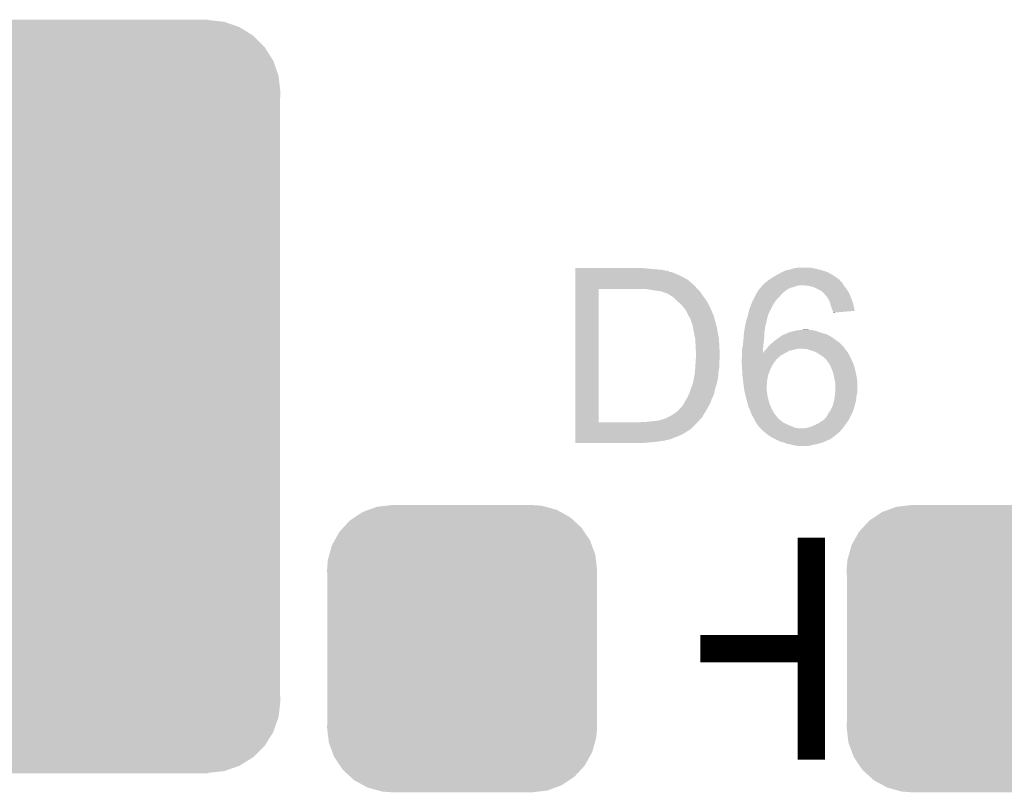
# Model space of a CAD drawing. Extents: x -9 to 122, y -9 to 65.
# Tile 122 of 256: x 23.2 to 28.69, y 46.83 to 51.14. Entities that reach past the tile are written whole.
import ezdxf

# ---------------------------------------------------------------- set-up
doc = ezdxf.new("R2010")
doc.units = 0
doc.layers.get('0').update_dxf_attribs({"linetype": 'CONTINUOUS'})
doc.layers.add('CLICKER_4_FOR_R7FA4M2A_V100_GTO', color=12, linetype='CONTINUOUS')
doc.layers.add('CLICKER_4_FOR_R7FA4M2A_V100_GTS', color=13, linetype='CONTINUOUS')

# ---------------------------------------------------------------- blocks, each defined once
blk = doc.blocks.new('CUSTOM_186')
for points in [[(-0.55529, 0.762016), (-0.520444, 0.77482), (0.550446, 0.762016), (0.527226, 0.77482)], [(-0.520444, 0.77482), (-0.474934, 0.791542), (0.527226, 0.77482), (0.46606, 0.791542)], [(-0.474934, 0.791542), (-0.424278, 0.797396), (0.46606, 0.791542), (0.444646, 0.797396)], [(-0.424278, 0.797396), (-0.38989, 0.80137), (0.444646, 0.797396), (0.38989, 0.80137)], [(-0.662176, 0.67569), (-0.626466, 0.714444), (0.665356, 0.67569), (0.623, 0.714444)], [(-0.626466, 0.714444), (-0.597986, 0.73348), (0.623, 0.714444), (0.602194, 0.73348)], [(-0.597986, 0.73348), (-0.55529, 0.762016), (0.602194, 0.73348), (0.550446, 0.762016)], [(-0.684478, 0.651484), (-0.662176, 0.67569), (0.68166, 0.651484), (0.665356, 0.67569)], [(-0.72608, 0.576662), (-0.710502, 0.604682), (0.723586, 0.576662), (0.713178, 0.604682)], [(-0.710502, 0.604682), (-0.684478, 0.651484), (0.713178, 0.604682), (0.68166, 0.651484)], [(-0.740558, 0.524428), (-0.72608, 0.576662), (0.742984, 0.524428), (0.723586, 0.576662)], [(-0.748946, 0.494162), (-0.740558, 0.524428), (0.74659, 0.494162), (0.742984, 0.524428)], [(-0.75311, 0.43942), (-0.748946, 0.494162), (0.75311, 0.43942), (0.74659, 0.494162)], [(-0.75184, 0.409128), (-0.75311, 0.43942), (0.75184, 0.409128), (0.75311, 0.43942)], [(-0.75184, 0.409126), (-0.75184, 0.409128), (0.75184, 0.409126), (0.75184, 0.409128)], [(-0.75184, -0.409126), (-0.75184, 0.409126), (0.75184, -0.409126), (0.75184, 0.409126)], [(-0.75311, -0.43942), (-0.751842, -0.409128), (0.75311, -0.43942), (0.75184, -0.409128)], [(-0.751842, -0.409128), (-0.75184, -0.409126), (0.75184, -0.409128), (0.75184, -0.409126)], [(-0.746588, -0.494162), (-0.75311, -0.43942), (0.748946, -0.494162), (0.75311, -0.43942)], [(-0.742984, -0.524428), (-0.746588, -0.494162), (0.740556, -0.524428), (0.748946, -0.494162)], [(-0.723584, -0.576662), (-0.742984, -0.524428), (0.72608, -0.576662), (0.740556, -0.524428)], [(-0.713178, -0.604682), (-0.723584, -0.576662), (0.7105, -0.604682), (0.72608, -0.576662)], [(-0.681658, -0.651484), (-0.713178, -0.604682), (0.684478, -0.651484), (0.7105, -0.604682)], [(-0.665356, -0.67569), (-0.681658, -0.651484), (0.662174, -0.67569), (0.684478, -0.651484)], [(-0.622998, -0.714444), (-0.665356, -0.67569), (0.626466, -0.714444), (0.662174, -0.67569)], [(-0.602194, -0.73348), (-0.622998, -0.714444), (0.597984, -0.73348), (0.626466, -0.714444)], [(-0.550444, -0.762016), (-0.602194, -0.73348), (0.55529, -0.762016), (0.597984, -0.73348)], [(-0.527226, -0.77482), (-0.550444, -0.762016), (0.520442, -0.77482), (0.55529, -0.762016)], [(-0.466058, -0.791542), (-0.527226, -0.77482), (0.474934, -0.791542), (0.520442, -0.77482)], [(-0.444646, -0.797396), (-0.466058, -0.791542), (0.424276, -0.797396), (0.474934, -0.791542)], [(-0.38989, -0.80137), (-0.444646, -0.797396), (0.38989, -0.80137), (0.424276, -0.797396)]]:
    blk.add_solid(points)
blk = doc.blocks.new('CUSTOM_190')
for points in [[(-0.872594, 2.061032), (-0.789392, 2.089954), (0.873128, 2.061032), (0.788858, 2.089954)], [(-0.789392, 2.089954), (-0.786244, 2.0903), (0.788858, 2.089954), (0.787848, 2.0903)], [(-0.786244, 2.0903), (-0.69977, 2.0998), (0.787848, 2.0903), (0.69977, 2.0998)], [(-0.69977, 2.0998), (-0.69977, 2.10185), (0.69977, 2.0998), (0.69977, 2.10185)], [(-0.94939, 2.013466), (-0.874554, 2.06035), (0.94972, 2.013466), (0.874228, 2.06035)], [(-0.874554, 2.06035), (-0.872594, 2.061032), (0.874228, 2.06035), (0.873128, 2.061032)], [(-1.013518, 1.95), (-0.95096, 2.012482), (1.013762, 1.95), (0.950714, 2.012482)], [(-0.95096, 2.012482), (-0.94939, 2.013466), (0.950714, 2.012482), (0.94972, 2.013466)], [(-1.061814, 1.87384), (-1.014752, 1.948766), (1.06202, 1.87384), (1.014544, 1.948766)], [(-1.014752, 1.948766), (-1.013518, 1.95), (1.014544, 1.948766), (1.013762, 1.95)], [(-1.091874, 1.78883), (-1.062708, 1.872416), (1.092058, 1.78883), (1.062524, 1.872416)], [(-1.062708, 1.872416), (-1.061814, 1.87384), (1.062524, 1.872416), (1.06202, 1.87384)], [(-1.10236, 1.69926), (-1.092412, 1.787288), (1.10236, 1.69926), (1.092236, 1.787288)], [(-1.092412, 1.787288), (-1.091874, 1.78883), (1.092236, 1.787288), (1.092058, 1.78883)], [(-1.10109, 1.66736), (-1.10236, 1.69926), (1.10109, 1.66736), (1.10236, 1.69926)], [(-1.10109, 1.667358), (-1.10109, 1.66736), (1.10109, 1.667358), (1.10109, 1.66736)], [(-1.10109, -1.667358), (-1.10109, 1.667358), (1.10109, -1.667358), (1.10109, 1.667358)], [(-1.10236, -1.69926), (-1.101092, -1.66736), (1.10236, -1.69926), (1.10109, -1.66736)], [(-1.092232, -1.787288), (-1.10236, -1.69926), (1.09241, -1.787288), (1.10236, -1.69926)], [(-1.101092, -1.66736), (-1.10109, -1.667358), (1.10109, -1.66736), (1.10109, -1.667358)], [(-1.092056, -1.78883), (-1.092232, -1.787288), (1.09187, -1.78883), (1.09241, -1.787288)], [(-1.06252, -1.872418), (-1.092056, -1.78883), (1.062706, -1.872418), (1.09187, -1.78883)], [(-1.062018, -1.87384), (-1.06252, -1.872418), (1.061812, -1.87384), (1.062706, -1.872418)], [(-1.01454, -1.948766), (-1.062018, -1.87384), (1.01475, -1.948766), (1.061812, -1.87384)], [(-1.01376, -1.95), (-1.01454, -1.948766), (1.013514, -1.95), (1.01475, -1.948766)], [(-0.95071, -2.012482), (-1.01376, -1.95), (0.950958, -2.012482), (1.013514, -1.95)], [(-0.94972, -2.013464), (-0.95071, -2.012482), (0.94939, -2.013464), (0.950958, -2.012482)], [(-0.874224, -2.06035), (-0.94972, -2.013464), (0.874554, -2.06035), (0.94939, -2.013464)], [(-0.873126, -2.061032), (-0.874224, -2.06035), (0.872592, -2.061032), (0.874554, -2.06035)], [(-0.788848, -2.089954), (-0.873126, -2.061032), (0.789392, -2.089954), (0.872592, -2.061032)], [(-0.787846, -2.090298), (-0.788848, -2.089954), (0.78626, -2.090298), (0.789392, -2.089954)], [(-0.69977, -2.0998), (-0.787846, -2.090298), (0.69977, -2.0998), (0.78626, -2.090298)], [(-0.69977, -2.10185), (-0.69977, -2.0998), (0.69977, -2.10185), (0.69977, -2.0998)]]:
    blk.add_solid(points)

msp = doc.modelspace()

# ---------------------------------------------------------------- linework, layer by layer
at = {"layer": 'CLICKER_4_FOR_R7FA4M2A_V100_GTO', "const_width": 0.1524}
for points in [[(26.99512, 47.63008), (27.61488, 47.63008), (27.61488, 48.24984)], [(27.61488, 47.01032), (27.61488, 47.63008)]]:
    msp.add_lwpolyline(points, dxfattribs=at)
at = {"layer": 'CLICKER_4_FOR_R7FA4M2A_V100_GTO'}
for points in [[(26.29918, 49.75098), (26.299182, 49.75352), (26.69794, 49.75098), (26.67254, 49.75352)], [(26.29918, 49.74336), (26.29918, 49.75098), (26.781762, 49.74336), (26.69794, 49.75098)], [(26.29918, 49.73828), (26.29918, 49.74336), (26.807162, 49.73828), (26.781762, 49.74336)], [(26.29918, 49.738274), (26.29918, 49.73828), (26.814786, 49.738274), (26.807162, 49.73828)], [(26.29918, 49.733198), (26.29918, 49.738274), (26.819866, 49.733198), (26.814786, 49.738274)], [(26.29918, 49.730658), (26.29918, 49.733198), (26.837642, 49.730658), (26.819866, 49.733198)], [(26.29918, 49.72304), (26.29918, 49.730658), (26.85542, 49.72304), (26.837642, 49.730658)], [(26.29918, 49.71288), (26.29918, 49.72304), (26.87828, 49.71288), (26.85542, 49.72304)], [(26.29918, 49.70018), (26.29918, 49.71288), (26.90368, 49.70018), (26.87828, 49.71288)], [(27.396438, 49.700178), (27.418668, 49.712882), (27.755846, 49.700178), (27.7368, 49.712882)], [(27.418668, 49.712882), (27.432, 49.7205), (27.7368, 49.712882), (27.72374, 49.7205)], [(27.432, 49.7205), (27.45232, 49.73066), (27.72374, 49.7205), (27.706322, 49.73066)], [(27.45232, 49.73066), (27.472642, 49.74082), (27.706322, 49.73066), (27.675838, 49.74082)], [(27.472642, 49.74082), (27.49804, 49.7459), (27.675838, 49.74082), (27.65552, 49.7459)], [(27.49804, 49.7459), (27.506506, 49.74844), (27.65552, 49.7459), (27.64536, 49.74844)], [(27.506506, 49.74844), (27.523442, 49.75352), (27.64536, 49.74844), (27.619962, 49.75352)], [(27.523442, 49.75352), (27.548838, 49.75606), (27.619962, 49.75352), (27.607262, 49.75606)], [(26.299178, 49.664614), (26.29918, 49.667138), (26.951954, 49.664614), (26.95194, 49.667138)], [(26.299178, 49.662078), (26.299178, 49.664614), (26.95702, 49.662078), (26.951954, 49.664614)], [(26.299178, 49.657), (26.299178, 49.662078), (26.9621, 49.657), (26.95702, 49.662078)], [(26.299178, 49.641762), (26.299178, 49.657), (26.974798, 49.641762), (26.9621, 49.657)], [(26.29918, 49.687478), (26.29918, 49.70018), (26.92654, 49.687478), (26.90368, 49.70018)], [(26.29918, 49.66716), (26.29918, 49.687478), (26.949406, 49.66716), (26.92654, 49.687478)], [(26.29918, 49.667138), (26.29918, 49.66716), (26.95194, 49.667138), (26.949406, 49.66716)], [(27.332946, 49.644314), (27.335482, 49.64938), (27.503166, 49.644314), (27.5209, 49.64938)], [(27.335482, 49.64938), (27.340558, 49.654458), (27.5209, 49.64938), (27.53614, 49.654458)], [(27.340558, 49.654458), (27.3431, 49.657), (27.53614, 49.654458), (27.548838, 49.657)], [(27.3431, 49.657), (27.35072, 49.66462), (27.795858, 49.657), (27.790142, 49.66462)], [(27.35072, 49.66462), (27.355802, 49.669702), (27.790142, 49.66462), (27.7876, 49.669702)], [(27.355802, 49.669702), (27.362142, 49.674774), (27.7876, 49.669702), (27.785062, 49.674774)], [(27.362142, 49.674774), (27.368498, 49.67986), (27.785062, 49.674774), (27.777444, 49.67986)], [(27.368498, 49.67986), (27.374844, 49.684936), (27.777444, 49.67986), (27.774902, 49.684936)], [(27.374844, 49.684936), (27.381192, 49.690014), (27.774902, 49.684936), (27.769826, 49.690014)], [(27.381192, 49.690014), (27.3812, 49.69002), (27.769826, 49.690014), (27.767302, 49.69002)], [(27.3812, 49.69002), (27.384994, 49.69255), (27.767302, 49.69002), (27.76728, 49.69255)], [(27.384994, 49.69255), (27.396438, 49.700178), (27.76728, 49.69255), (27.755846, 49.700178)], [(27.597098, 49.65446), (27.571702, 49.657), (27.797762, 49.65446), (27.795858, 49.657)], [(27.619958, 49.64938), (27.597098, 49.65446), (27.801572, 49.64938), (27.797762, 49.65446)], [(27.633506, 49.6443), (27.619958, 49.64938), (27.80538, 49.6443), (27.801572, 49.64938)], [(26.299162, 48.892482), (26.299178, 49.63666), (26.4287, 48.892482), (26.428702, 49.63666)], [(26.299178, 49.63668), (26.299178, 49.641762), (26.97988, 49.63668), (26.974798, 49.641762)], [(26.299178, 49.63666), (26.299178, 49.63668), (26.428702, 49.63666), (26.65222, 49.63668)], [(26.73604, 49.62906), (26.690322, 49.63668), (26.9875, 49.62906), (26.97988, 49.63668)], [(26.776668, 49.62398), (26.73604, 49.62906), (26.99258, 49.62398), (26.9875, 49.62906)], [(26.776682, 49.623978), (26.776668, 49.62398), (26.992582, 49.623978), (26.99258, 49.62398)], [(26.78938, 49.6189), (26.776682, 49.623978), (26.996136, 49.6189), (26.992582, 49.623978)], [(26.794464, 49.61636), (26.78938, 49.6189), (26.997914, 49.61636), (26.996136, 49.6189)], [(26.799544, 49.616358), (26.794464, 49.61636), (26.997916, 49.616358), (26.997914, 49.61636)], [(26.824942, 49.603658), (26.799544, 49.616358), (27.006806, 49.603658), (26.997916, 49.616358)], [(26.83256, 49.59858), (26.824942, 49.603658), (27.01036, 49.59858), (27.006806, 49.603658)], [(26.847802, 49.588418), (26.83256, 49.59858), (27.017752, 49.588418), (27.01036, 49.59858)], [(27.299922, 49.593502), (27.30754, 49.60874), (27.437082, 49.593502), (27.44978, 49.60874)], [(27.30754, 49.60874), (27.31262, 49.618898), (27.44978, 49.60874), (27.459938, 49.618898)], [(27.31262, 49.618898), (27.312622, 49.6189), (27.459938, 49.618898), (27.45994, 49.6189)], [(27.312622, 49.6189), (27.316178, 49.62398), (27.45994, 49.6189), (27.46756, 49.62398)], [(27.316178, 49.62398), (27.317956, 49.626518), (27.46756, 49.62398), (27.470098, 49.626518)], [(27.317956, 49.626518), (27.325072, 49.636678), (27.470098, 49.626518), (27.485338, 49.636678)], [(27.325072, 49.636678), (27.33041, 49.6443), (27.485338, 49.636678), (27.503118, 49.6443)], [(27.33041, 49.6443), (27.332946, 49.644314), (27.503118, 49.6443), (27.503166, 49.644314)], [(27.64028, 49.64176), (27.633506, 49.6443), (27.807158, 49.64176), (27.80538, 49.6443)], [(27.658062, 49.6316), (27.64028, 49.64176), (27.81427, 49.6316), (27.807158, 49.64176)], [(27.673296, 49.623982), (27.658062, 49.6316), (27.819604, 49.623982), (27.81427, 49.6316)], [(27.67838, 49.6189), (27.673296, 49.623982), (27.82316, 49.6189), (27.819604, 49.623982)], [(27.69108, 49.6062), (27.67838, 49.6189), (27.828452, 49.6062), (27.82316, 49.6189)], [(27.70124, 49.5935), (27.69108, 49.6062), (27.833744, 49.5935), (27.828452, 49.6062)], [(26.86558, 49.57064), (26.847802, 49.588418), (27.030682, 49.57064), (27.017752, 49.588418)], [(26.86812, 49.5681), (26.86558, 49.57064), (27.03205, 49.5681), (27.030682, 49.57064)], [(26.888442, 49.550318), (26.86812, 49.5681), (27.041626, 49.550318), (27.03205, 49.5681)], [(26.899022, 49.537622), (26.888442, 49.550318), (27.04846, 49.537622), (27.041626, 49.550318)], [(27.27237, 49.53254), (27.282138, 49.557938), (27.3939, 49.53254), (27.4066, 49.557938)], [(27.282138, 49.557938), (27.28214, 49.55794), (27.4066, 49.557938), (27.4066, 49.55794)], [(27.28214, 49.55794), (27.292298, 49.578258), (27.4066, 49.55794), (27.42184, 49.578258)], [(27.292298, 49.578258), (27.299922, 49.593502), (27.42184, 49.578258), (27.437082, 49.593502)], [(27.704628, 49.58842), (27.70124, 49.5935), (27.83586, 49.58842), (27.833744, 49.5935)], [(27.711398, 49.578262), (27.704628, 49.58842), (27.839488, 49.578262), (27.83586, 49.58842)], [(27.71902, 49.560482), (27.711398, 49.578262), (27.845838, 49.560482), (27.839488, 49.578262)], [(27.7212, 49.552858), (27.71902, 49.560482), (27.84856, 49.552858), (27.845838, 49.560482)], [(27.7241, 49.5427), (27.7212, 49.552858), (27.850586, 49.5427), (27.84856, 49.552858)], [(27.72918, 49.527458), (27.7241, 49.5427), (27.853624, 49.527458), (27.850586, 49.5427)], [(26.913842, 49.519836), (26.899022, 49.537622), (27.056082, 49.519836), (27.04846, 49.537622)], [(26.918922, 49.50968), (26.913842, 49.519836), (27.060434, 49.50968), (27.056082, 49.519836)], [(26.92146, 49.507134), (26.918922, 49.50968), (27.061526, 49.507134), (27.060434, 49.50968)], [(26.921462, 49.504596), (26.92146, 49.507134), (27.062612, 49.504596), (27.061526, 49.507134)], [(26.922734, 49.502056), (26.921462, 49.504596), (27.0637, 49.502056), (27.062612, 49.504596)], [(26.924004, 49.499514), (26.922734, 49.502056), (27.063706, 49.499514), (27.0637, 49.502056)], [(26.925274, 49.496976), (26.924004, 49.499514), (27.066242, 49.496976), (27.063706, 49.499514)], [(26.927812, 49.491898), (26.925274, 49.496976), (27.06878, 49.491898), (27.066242, 49.496976)], [(26.92908, 49.489362), (26.927812, 49.491898), (27.069626, 49.489362), (27.06878, 49.491898)], [(26.931984, 49.48428), (26.92908, 49.489362), (27.071318, 49.48428), (27.069626, 49.489362)], [(26.937788, 49.47412), (26.931984, 49.48428), (27.07386, 49.47412), (27.071318, 49.48428)], [(27.258694, 49.48174), (27.26182, 49.4919), (27.371042, 49.48174), (27.374428, 49.4919)], [(27.26182, 49.4919), (27.26299, 49.496976), (27.374428, 49.4919), (27.37612, 49.496976)], [(27.26299, 49.496976), (27.263576, 49.499514), (27.37612, 49.496976), (27.378654, 49.499514)], [(27.263576, 49.499514), (27.264748, 49.504594), (27.378654, 49.499514), (27.37866, 49.504594)], [(27.264748, 49.504594), (27.269442, 49.524922), (27.37866, 49.504594), (27.389744, 49.524922)], [(27.269442, 49.524922), (27.27237, 49.53254), (27.389744, 49.524922), (27.3939, 49.53254)], [(27.73426, 49.51476), (27.72918, 49.527458), (27.856156, 49.51476), (27.853624, 49.527458)], [(27.734262, 49.514758), (27.73426, 49.51476), (27.856156, 49.514758), (27.856156, 49.51476)], [(27.736798, 49.507142), (27.734262, 49.514758), (27.766456, 49.507142), (27.856156, 49.514758)], [(27.7368, 49.504624), (27.736798, 49.507142), (27.7368, 49.504624), (27.766456, 49.507142)], [(26.93924, 49.471578), (26.937788, 49.47412), (27.07437, 49.471578), (27.07386, 49.47412)], [(26.94287, 49.461418), (26.93924, 49.471578), (27.076402, 49.461418), (27.07437, 49.471578)], [(26.947406, 49.448718), (26.94287, 49.461418), (27.08148, 49.448718), (27.076402, 49.461418)], [(26.95194, 49.436018), (26.947406, 49.448718), (27.0836, 49.436018), (27.08148, 49.448718)], [(26.952418, 49.433478), (26.95194, 49.436018), (27.084022, 49.433478), (27.0836, 49.436018)], [(26.955274, 49.418238), (26.952418, 49.433478), (27.0891, 49.418238), (27.084022, 49.433478)], [(27.24404, 49.42332), (27.245672, 49.430938), (27.35725, 49.42332), (27.35834, 49.430938)], [(27.245672, 49.430938), (27.248938, 49.446178), (27.35834, 49.430938), (27.363418, 49.446178)], [(27.248938, 49.446178), (27.25166, 49.458878), (27.363418, 49.446178), (27.365536, 49.458878)], [(27.25166, 49.458878), (27.252442, 49.46142), (27.365536, 49.458878), (27.36596, 49.46142)], [(27.252442, 49.46142), (27.258694, 49.48174), (27.36596, 49.46142), (27.371042, 49.48174)], [(26.958608, 49.40046), (26.955274, 49.418238), (27.09164, 49.40046), (27.0891, 49.418238)], [(26.95956, 49.39538), (26.958608, 49.40046), (27.092594, 49.39538), (27.09164, 49.40046)], [(26.966672, 49.35982), (26.95956, 49.39538), (27.09926, 49.35982), (27.092594, 49.39538)], [(27.23642, 49.35728), (27.237786, 49.37506), (27.351036, 49.35728), (27.35326, 49.37506)], [(27.237786, 49.37506), (27.23896, 49.3903), (27.35326, 49.37506), (27.35326, 49.3903)], [(27.23896, 49.3903), (27.23974, 49.395378), (27.35326, 49.3903), (27.35326, 49.395378)], [(27.23974, 49.395378), (27.24404, 49.42332), (27.35326, 49.395378), (27.35725, 49.42332)], [(27.444698, 49.37252), (27.452322, 49.377602), (27.72156, 49.37252), (27.712668, 49.377602)], [(27.452322, 49.377602), (27.454864, 49.38014), (27.712668, 49.377602), (27.708228, 49.38014)], [(27.454864, 49.38014), (27.46248, 49.38268), (27.708228, 49.38014), (27.703782, 49.38268)], [(27.46248, 49.38268), (27.47518, 49.38776), (27.703782, 49.38268), (27.686, 49.38776)], [(27.47518, 49.38776), (27.49296, 49.395382), (27.686, 49.38776), (27.661228, 49.395382)], [(27.49296, 49.395382), (27.501844, 49.39792), (27.661228, 49.395382), (27.652978, 49.39792)], [(27.501844, 49.39792), (27.510738, 49.40046), (27.652978, 49.39792), (27.646628, 49.40046)], [(27.510738, 49.40046), (27.52216, 49.402998), (27.646628, 49.40046), (27.640282, 49.402998)], [(27.52216, 49.402998), (27.533602, 49.40554), (27.640282, 49.402998), (27.62504, 49.40554)], [(27.533602, 49.40554), (27.559, 49.40808), (27.62504, 49.40554), (27.614882, 49.40808)], [(27.559, 49.40808), (27.584378, 49.410618), (27.602184, 49.40808), (27.594562, 49.410618)], [(27.584378, 49.410618), (27.584398, 49.41062), (27.594562, 49.410618), (27.584398, 49.41062)], [(26.96718, 49.357278), (26.966672, 49.35982), (27.09941, 49.357278), (27.09926, 49.35982)], [(26.96718, 49.34204), (26.96718, 49.357278), (27.100306, 49.34204), (27.09941, 49.357278)], [(26.96972, 49.324258), (26.96718, 49.34204), (27.101352, 49.324258), (27.100306, 49.34204)], [(26.96972, 49.31664), (26.96972, 49.324258), (27.1018, 49.31664), (27.101352, 49.324258)], [(27.229722, 49.306482), (27.23388, 49.329338), (27.34564, 49.306482), (27.347924, 49.329338)], [(27.23388, 49.329338), (27.23411, 49.33188), (27.347924, 49.329338), (27.34818, 49.33188)], [(27.23411, 49.33188), (27.236188, 49.35474), (27.34818, 49.33188), (27.35072, 49.35474)], [(27.236188, 49.35474), (27.23642, 49.35728), (27.35072, 49.35474), (27.351036, 49.35728)], [(27.376118, 49.316638), (27.39136, 49.33188), (27.792682, 49.316638), (27.77744, 49.33188)], [(27.39136, 49.33188), (27.397282, 49.336958), (27.77744, 49.33188), (27.772362, 49.336958)], [(27.397282, 49.336958), (27.409138, 49.34712), (27.772362, 49.336958), (27.758136, 49.34712)], [(27.409138, 49.34712), (27.42946, 49.36236), (27.758136, 49.34712), (27.7368, 49.36236)], [(27.42946, 49.36236), (27.444698, 49.37252), (27.7368, 49.36236), (27.72156, 49.37252)], [(26.96972, 49.296318), (26.96972, 49.31664), (27.10287, 49.296318), (27.1018, 49.31664)], [(26.97226, 49.286158), (26.96972, 49.296318), (27.103406, 49.286158), (27.10287, 49.296318)], [(26.970904, 49.250598), (26.97209, 49.268382), (27.10434, 49.250598), (27.10434, 49.268382)], [(26.97209, 49.268382), (26.97226, 49.27092), (27.10434, 49.268382), (27.104208, 49.27092)], [(26.97226, 49.27092), (26.97226, 49.286158), (27.104208, 49.27092), (27.103406, 49.286158)], [(27.2288, 49.301402), (27.229722, 49.306482), (27.345646, 49.301402), (27.34564, 49.306482)], [(27.2288, 49.28108), (27.2288, 49.301402), (27.345662, 49.28108), (27.345646, 49.301402)], [(27.2288, 49.265842), (27.2288, 49.28108), (27.444702, 49.265842), (27.47213, 49.28108)], [(27.2288, 49.258222), (27.2288, 49.265842), (27.436128, 49.258222), (27.444702, 49.265842)], [(27.345662, 49.28108), (27.348186, 49.281094), (27.47213, 49.28108), (27.472156, 49.281094)], [(27.348186, 49.281094), (27.353262, 49.29124), (27.472156, 49.281094), (27.49042, 49.29124)], [(27.353262, 49.291242), (27.36342, 49.3014), (27.490424, 49.291242), (27.53106, 49.3014)], [(27.353262, 49.29124), (27.353262, 49.291242), (27.49042, 49.29124), (27.490424, 49.291242)], [(27.36342, 49.3014), (27.365536, 49.30394), (27.53106, 49.3014), (27.546302, 49.30394)], [(27.365536, 49.30394), (27.367652, 49.30648), (27.802208, 49.30394), (27.800302, 49.30648)], [(27.367652, 49.30648), (27.371882, 49.311556), (27.800302, 49.30648), (27.797762, 49.311556)], [(27.371882, 49.311556), (27.376118, 49.316638), (27.797762, 49.311556), (27.792682, 49.316638)], [(27.589482, 49.3014), (27.559, 49.30394), (27.804112, 49.3014), (27.802208, 49.30394)], [(27.61488, 49.29378), (27.589482, 49.3014), (27.809828, 49.29378), (27.804112, 49.3014)], [(27.637742, 49.286158), (27.61488, 49.29378), (27.815542, 49.286158), (27.809828, 49.29378)], [(27.65806, 49.27346), (27.637742, 49.286158), (27.82316, 49.27346), (27.815542, 49.286158)], [(27.673298, 49.2633), (27.65806, 49.27346), (27.82824, 49.2633), (27.82316, 49.27346)], [(26.967686, 49.202338), (26.970226, 49.240438), (27.1018, 49.202338), (27.1018, 49.240438)], [(26.970226, 49.240438), (26.970904, 49.250598), (27.1018, 49.240438), (27.10434, 49.250598)], [(27.22626, 49.245522), (27.2288, 49.258222), (27.421842, 49.245522), (27.436128, 49.258222)], [(27.22626, 49.24552), (27.22626, 49.245522), (27.42184, 49.24552), (27.421842, 49.245522)], [(27.22626, 49.242982), (27.22626, 49.24552), (27.419302, 49.242982), (27.42184, 49.24552)], [(27.22626, 49.23536), (27.22626, 49.242982), (27.41422, 49.23536), (27.419302, 49.242982)], [(27.22626, 49.232818), (27.22626, 49.23536), (27.412186, 49.232818), (27.41422, 49.23536)], [(27.226826, 49.222658), (27.22626, 49.232818), (27.40406, 49.222658), (27.412186, 49.232818)], [(27.227814, 49.20488), (27.226826, 49.222658), (27.3939, 49.20488), (27.40406, 49.222658)], [(27.686002, 49.255678), (27.673298, 49.2633), (27.832052, 49.255678), (27.82824, 49.2633)], [(27.691086, 49.248058), (27.686002, 49.255678), (27.835862, 49.248058), (27.832052, 49.255678)], [(27.69616, 49.245516), (27.691086, 49.248058), (27.837132, 49.245516), (27.835862, 49.248058)], [(27.708606, 49.22774), (27.69616, 49.245516), (27.84602, 49.22774), (27.837132, 49.245516)], [(27.71394, 49.220118), (27.708606, 49.22774), (27.848878, 49.220118), (27.84602, 49.22774)], [(27.720292, 49.207418), (27.71394, 49.220118), (27.85364, 49.207418), (27.848878, 49.220118)], [(26.96002, 49.13884), (26.96464, 49.16424), (27.09418, 49.13884), (27.096132, 49.16424)], [(26.96464, 49.16424), (26.965274, 49.171862), (27.096132, 49.16424), (27.09672, 49.171862)], [(26.965274, 49.171862), (26.96718, 49.19472), (27.09672, 49.171862), (27.10053, 49.19472)], [(26.96718, 49.19472), (26.967686, 49.202338), (27.10053, 49.19472), (27.1018, 49.202338)], [(27.2288, 49.1871), (27.227814, 49.20488), (27.385996, 49.1871), (27.3939, 49.20488)], [(27.2291, 49.18202), (27.2288, 49.1871), (27.38374, 49.18202), (27.385996, 49.1871)], [(27.230594, 49.156622), (27.2291, 49.18202), (27.373582, 49.156622), (27.38374, 49.18202)], [(27.23134, 49.14392), (27.230594, 49.156622), (27.371464, 49.14392), (27.373582, 49.156622)], [(27.72664, 49.19472), (27.720292, 49.207418), (27.856816, 49.19472), (27.85364, 49.207418)], [(27.7368, 49.169318), (27.72664, 49.19472), (27.863166, 49.169318), (27.856816, 49.19472)], [(27.737308, 49.16678), (27.7368, 49.169318), (27.8638, 49.16678), (27.863166, 49.169318)], [(27.74188, 49.14392), (27.737308, 49.16678), (27.868372, 49.14392), (27.8638, 49.16678)], [(26.9494, 49.098198), (26.95194, 49.103278), (27.084214, 49.098198), (27.085776, 49.103278)], [(26.95194, 49.103278), (26.952574, 49.105822), (27.085776, 49.103278), (27.08656, 49.105822)], [(26.952574, 49.105822), (26.95702, 49.1236), (27.08656, 49.105822), (27.090662, 49.1236)], [(26.95702, 49.1236), (26.95956, 49.1363), (27.090662, 49.1236), (27.093592, 49.1363)], [(26.95956, 49.1363), (26.96002, 49.13884), (27.093592, 49.1363), (27.09418, 49.13884)], [(27.233712, 49.12614), (27.23134, 49.14392), (27.3685, 49.12614), (27.371464, 49.14392)], [(27.238114, 49.09312), (27.233712, 49.12614), (27.36596, 49.09312), (27.3685, 49.12614)], [(27.742446, 49.14138), (27.74188, 49.14392), (27.86888, 49.14138), (27.868372, 49.14392)], [(27.74696, 49.12106), (27.742446, 49.14138), (27.871138, 49.12106), (27.86888, 49.14138)], [(27.747596, 49.118518), (27.74696, 49.12106), (27.87142, 49.118518), (27.871138, 49.12106)], [(27.7495, 49.110898), (27.747596, 49.118518), (27.87142, 49.110898), (27.87142, 49.118518)], [(27.7495, 49.0855), (27.7495, 49.110898), (27.87142, 49.0855), (27.87142, 49.110898)], [(26.928514, 49.04232), (26.93416, 49.055022), (27.06878, 49.04232), (27.073012, 49.055022)], [(26.93416, 49.055022), (26.935082, 49.057558), (27.073012, 49.055022), (27.073858, 49.057558)], [(26.935082, 49.057558), (26.936928, 49.062636), (27.073858, 49.057558), (27.07386, 49.062636)], [(26.936928, 49.062636), (26.938774, 49.067716), (27.07386, 49.062636), (27.076398, 49.067716)], [(26.938774, 49.067716), (26.940622, 49.072796), (27.076398, 49.067716), (27.0764, 49.072796)], [(26.940622, 49.072796), (26.944318, 49.082958), (27.0764, 49.072796), (27.079526, 49.082958)], [(26.944318, 49.082958), (26.94432, 49.085494), (27.079526, 49.082958), (27.080306, 49.085494)], [(26.94432, 49.085494), (26.946854, 49.088034), (27.080306, 49.085494), (27.081086, 49.088034)], [(26.946854, 49.088034), (26.94686, 49.090576), (27.081086, 49.088034), (27.081868, 49.090576)], [(26.94686, 49.090576), (26.9494, 49.098198), (27.081868, 49.090576), (27.084214, 49.098198)], [(27.241162, 49.070262), (27.238114, 49.09312), (27.36596, 49.070262), (27.36596, 49.09312)], [(27.2415, 49.067722), (27.241162, 49.070262), (27.366384, 49.067722), (27.36596, 49.070262)], [(27.244676, 49.05502), (27.2415, 49.067722), (27.3685, 49.05502), (27.366384, 49.067722)], [(27.24912, 49.037242), (27.244676, 49.05502), (27.37104, 49.037242), (27.3685, 49.05502)], [(27.745396, 49.037238), (27.74696, 49.0474), (27.86634, 49.037238), (27.868598, 49.0474)], [(27.74696, 49.0474), (27.747806, 49.060098), (27.868598, 49.0474), (27.87142, 49.060098)], [(27.747806, 49.060098), (27.7495, 49.0855), (27.87142, 49.060098), (27.87142, 49.0855)], [(26.89098, 48.97882), (26.90114, 48.99152), (27.03971, 48.97882), (27.046766, 48.99152)], [(26.90114, 48.99152), (26.904948, 48.999138), (27.046766, 48.99152), (27.051, 48.999138)], [(26.904948, 48.999138), (26.911302, 49.01184), (27.051, 48.999138), (27.055234, 49.01184)], [(26.911302, 49.01184), (26.917648, 49.021998), (27.055234, 49.01184), (27.05862, 49.021998)], [(26.917648, 49.021998), (26.923998, 49.03216), (27.05862, 49.021998), (27.0637, 49.03216)], [(26.923998, 49.03216), (26.928514, 49.04232), (27.0637, 49.03216), (27.06878, 49.04232)], [(27.25674, 49.00676), (27.24912, 49.037242), (27.37866, 49.00676), (27.37104, 49.037242)], [(27.25951, 48.996602), (27.25674, 49.00676), (27.381198, 48.996602), (27.37866, 49.00676)], [(27.264358, 48.97882), (27.25951, 48.996602), (27.389102, 48.97882), (27.381198, 48.996602)], [(27.73426, 48.986438), (27.741186, 49.011838), (27.856872, 48.986438), (27.8638, 49.011838)], [(27.741186, 49.011838), (27.74188, 49.014378), (27.8638, 49.011838), (27.864054, 49.014378)], [(27.74188, 49.014378), (27.745396, 49.037238), (27.864054, 49.014378), (27.86634, 49.037238)], [(26.83256, 48.93056), (26.845262, 48.93818), (27.010362, 48.93056), (27.01544, 48.93818)], [(26.845262, 48.93818), (26.8605, 48.94834), (27.01544, 48.93818), (27.022212, 48.94834)], [(26.8605, 48.94834), (26.866594, 48.95342), (27.022212, 48.94834), (27.0256, 48.95342)], [(26.866594, 48.95342), (26.875732, 48.961034), (27.0256, 48.95342), (27.02983, 48.961034)], [(26.875732, 48.961034), (26.87574, 48.963574), (27.02983, 48.961034), (27.03124, 48.963574)], [(26.87574, 48.963574), (26.89098, 48.97882), (27.03124, 48.963574), (27.03971, 48.97882)], [(27.266616, 48.973744), (27.264358, 48.97882), (27.391358, 48.973744), (27.389102, 48.97882)], [(27.267744, 48.971204), (27.266616, 48.973744), (27.39136, 48.971204), (27.391358, 48.973744)], [(27.271132, 48.963582), (27.267744, 48.971204), (27.396438, 48.963582), (27.39136, 48.971204)], [(27.27452, 48.95596), (27.271132, 48.963582), (27.40025, 48.95596), (27.396438, 48.963582)], [(27.275474, 48.95342), (27.27452, 48.95596), (27.40152, 48.95342), (27.40025, 48.95596)], [(27.280236, 48.940722), (27.275474, 48.95342), (27.409138, 48.940722), (27.40152, 48.95342)], [(27.28214, 48.93564), (27.280236, 48.940722), (27.413204, 48.93564), (27.409138, 48.940722)], [(27.286494, 48.92802), (27.28214, 48.93564), (27.4193, 48.92802), (27.413204, 48.93564)], [(27.703778, 48.930558), (27.7114, 48.945798), (27.834936, 48.930558), (27.843248, 48.945798)], [(27.7114, 48.945798), (27.715028, 48.950878), (27.843248, 48.945798), (27.84602, 48.950878)], [(27.715028, 48.950878), (27.724098, 48.963578), (27.84602, 48.950878), (27.849926, 48.963578)], [(27.724098, 48.963578), (27.73313, 48.9839), (27.849926, 48.963578), (27.85618, 48.9839)], [(27.73313, 48.9839), (27.73426, 48.986438), (27.85618, 48.9839), (27.856872, 48.986438)], [(26.29916, 48.85436), (26.299162, 48.89246), (26.941778, 48.85436), (26.979878, 48.89246)], [(26.299162, 48.89246), (26.299162, 48.892482), (26.659838, 48.89246), (26.4287, 48.892482)], [(26.659838, 48.89246), (26.669998, 48.895), (26.979878, 48.89246), (26.982418, 48.895)], [(26.690318, 48.895), (26.71318, 48.89754), (26.982418, 48.895), (26.98496, 48.89754)], [(26.71318, 48.89754), (26.763978, 48.90262), (26.98496, 48.89754), (26.989022, 48.90262)], [(26.763978, 48.90262), (26.786838, 48.910238), (26.989022, 48.90262), (26.995118, 48.910238)], [(26.786838, 48.910238), (26.789376, 48.91024), (26.995118, 48.910238), (26.99512, 48.91024)], [(26.789376, 48.91024), (26.794458, 48.91278), (26.99512, 48.91024), (26.99766, 48.91278)], [(26.794458, 48.91278), (26.804618, 48.915318), (26.99766, 48.91278), (27.000198, 48.915318)], [(26.804618, 48.915318), (26.813084, 48.920398), (27.000198, 48.915318), (27.005278, 48.920398)], [(26.813084, 48.920398), (26.817322, 48.92294), (27.005278, 48.920398), (27.006972, 48.92294)], [(26.817322, 48.92294), (26.827468, 48.928014), (27.006972, 48.92294), (27.010356, 48.928014)], [(26.827468, 48.928014), (26.832552, 48.930556), (27.010356, 48.928014), (27.01036, 48.930556)], [(26.832552, 48.930556), (26.83256, 48.93056), (27.01036, 48.930556), (27.010362, 48.93056)], [(27.2923, 48.917858), (27.286494, 48.92802), (27.42777, 48.917858), (27.4193, 48.92802)], [(27.29484, 48.912782), (27.2923, 48.917858), (27.431998, 48.912782), (27.42777, 48.917858)], [(27.29992, 48.90262), (27.29484, 48.912782), (27.444194, 48.90262), (27.431998, 48.912782)], [(27.301444, 48.90008), (27.29992, 48.90262), (27.44724, 48.90008), (27.444194, 48.90262)], [(27.30754, 48.889918), (27.301444, 48.90008), (27.461468, 48.889918), (27.44724, 48.90008)], [(27.30923, 48.887384), (27.30754, 48.889918), (27.465014, 48.887384), (27.461468, 48.889918)], [(27.309234, 48.88738), (27.30923, 48.887384), (27.467556, 48.88738), (27.465014, 48.887384)], [(27.314314, 48.87976), (27.309234, 48.88738), (27.4828, 48.87976), (27.467556, 48.88738)], [(27.3177, 48.87468), (27.314314, 48.87976), (27.4955, 48.87468), (27.4828, 48.87976)], [(27.633294, 48.87722), (27.65044, 48.88484), (27.80284, 48.87722), (27.808282, 48.88484)], [(27.65044, 48.88484), (27.665678, 48.895), (27.808282, 48.88484), (27.81554, 48.895)], [(27.665678, 48.895), (27.6733, 48.900082), (27.81554, 48.895), (27.818926, 48.900082)], [(27.6733, 48.900082), (27.685996, 48.907698), (27.818926, 48.900082), (27.824004, 48.907698)], [(27.685996, 48.907698), (27.688028, 48.910238), (27.824004, 48.907698), (27.825698, 48.910238)], [(27.688028, 48.910238), (27.696156, 48.920396), (27.825698, 48.910238), (27.830778, 48.920396)], [(27.696156, 48.920396), (27.696158, 48.920398), (27.830778, 48.920396), (27.830778, 48.920398)], [(27.696158, 48.920398), (27.698694, 48.922934), (27.830778, 48.920398), (27.83078, 48.922934)], [(27.698694, 48.922934), (27.698698, 48.922938), (27.83078, 48.922934), (27.830782, 48.922938)], [(27.698698, 48.922938), (27.703778, 48.930558), (27.830782, 48.922938), (27.834936, 48.930558)], [(26.29916, 48.84166), (26.29916, 48.85436), (26.921456, 48.84166), (26.941778, 48.85436)], [(26.29916, 48.841654), (26.29916, 48.84166), (26.918914, 48.841654), (26.921456, 48.84166)], [(26.29916, 48.836578), (26.29916, 48.841654), (26.913836, 48.836578), (26.918914, 48.841654)], [(26.29916, 48.8315), (26.29916, 48.836578), (26.903682, 48.8315), (26.913836, 48.836578)], [(26.29916, 48.82388), (26.29916, 48.8315), (26.890978, 48.82388), (26.903682, 48.8315)], [(27.320234, 48.872146), (27.3177, 48.87468), (27.501836, 48.872146), (27.4955, 48.87468)], [(27.32024, 48.869606), (27.320234, 48.872146), (27.508186, 48.869606), (27.501836, 48.872146)], [(27.320246, 48.8696), (27.32024, 48.869606), (27.5082, 48.8696), (27.508186, 48.869606)], [(27.327862, 48.861982), (27.320246, 48.8696), (27.525978, 48.861982), (27.5082, 48.8696)], [(27.330402, 48.85944), (27.327862, 48.861982), (27.54376, 48.85944), (27.525978, 48.861982)], [(27.332942, 48.8569), (27.330402, 48.85944), (27.7876, 48.8569), (27.789504, 48.85944)], [(27.34056, 48.849278), (27.332942, 48.8569), (27.78093, 48.849278), (27.7876, 48.8569)], [(27.35538, 48.836578), (27.34056, 48.849278), (27.769818, 48.836578), (27.78093, 48.849278)], [(27.35834, 48.83404), (27.35538, 48.836578), (27.766554, 48.83404), (27.769818, 48.836578)], [(27.378662, 48.8188), (27.35834, 48.83404), (27.746958, 48.8188), (27.766554, 48.83404)], [(27.576778, 48.85944), (27.58948, 48.86198), (27.789504, 48.85944), (27.79141, 48.86198)], [(27.58948, 48.86198), (27.609798, 48.86706), (27.79141, 48.86198), (27.79522, 48.86706)], [(27.609798, 48.86706), (27.62758, 48.87468), (27.79522, 48.86706), (27.800934, 48.87468)], [(27.62758, 48.87468), (27.633294, 48.87722), (27.800934, 48.87468), (27.80284, 48.87722)], [(26.29916, 48.81626), (26.29916, 48.82388), (26.8732, 48.81626), (26.890978, 48.82388)], [(26.29916, 48.80864), (26.29916, 48.81626), (26.85288, 48.80864), (26.8732, 48.81626)], [(26.29916, 48.79848), (26.29916, 48.80864), (26.830018, 48.79848), (26.85288, 48.80864)], [(26.29916, 48.7934), (26.29916, 48.79848), (26.804618, 48.7934), (26.830018, 48.79848)], [(26.29916, 48.793394), (26.29916, 48.7934), (26.802074, 48.793394), (26.804618, 48.7934)], [(26.29916, 48.79086), (26.29916, 48.793394), (26.799534, 48.79086), (26.802074, 48.793394)], [(26.29916, 48.78832), (26.29916, 48.79086), (26.77922, 48.78832), (26.794458, 48.79086)], [(26.29916, 48.78578), (26.29916, 48.78832), (26.76144, 48.78578), (26.77922, 48.78832)], [(26.29916, 48.78324), (26.29916, 48.78578), (26.73858, 48.78324), (26.76144, 48.78578)], [(26.29916, 48.7807), (26.29916, 48.78324), (26.71064, 48.7807), (26.73858, 48.78324)], [(26.29916, 48.778182), (26.29916, 48.7807), (26.680424, 48.778182), (26.71064, 48.7807)], [(26.680162, 48.77816), (26.29916, 48.778182), (26.680162, 48.77816), (26.680424, 48.778182)], [(27.398982, 48.8061), (27.378662, 48.8188), (27.730628, 48.8061), (27.746958, 48.8188)], [(27.409142, 48.80102), (27.398982, 48.8061), (27.724096, 48.80102), (27.730628, 48.8061)], [(27.409186, 48.800998), (27.409142, 48.80102), (27.72156, 48.800998), (27.724096, 48.80102)], [(27.414234, 48.798474), (27.409186, 48.800998), (27.721546, 48.798474), (27.72156, 48.800998)], [(27.4193, 48.79594), (27.414234, 48.798474), (27.716476, 48.79594), (27.721546, 48.798474)], [(27.419304, 48.795938), (27.4193, 48.79594), (27.711396, 48.795938), (27.716476, 48.79594)], [(27.43454, 48.78832), (27.419304, 48.795938), (27.69616, 48.78832), (27.711396, 48.795938)], [(27.439618, 48.78578), (27.43454, 48.78832), (27.690234, 48.78578), (27.69616, 48.78832)], [(27.459938, 48.7807), (27.439618, 48.78578), (27.678384, 48.7807), (27.690234, 48.78578)], [(27.459944, 48.780698), (27.459938, 48.7807), (27.67838, 48.780698), (27.678384, 48.7807)], [(27.480258, 48.773082), (27.459944, 48.780698), (27.652988, 48.773082), (27.67838, 48.780698)], [(27.48027, 48.77308), (27.480258, 48.773082), (27.652982, 48.77308), (27.652988, 48.773082)], [(27.4955, 48.77054), (27.48027, 48.77308), (27.64028, 48.77054), (27.652982, 48.77308)], [(27.50439, 48.768), (27.4955, 48.77054), (27.62758, 48.768), (27.64028, 48.77054)], [(27.513278, 48.76546), (27.50439, 48.768), (27.617418, 48.76546), (27.62758, 48.768)], [(27.52852, 48.76292), (27.513278, 48.76546), (27.607258, 48.76292), (27.617418, 48.76546)], [(27.538678, 48.76038), (27.52852, 48.76292), (27.597098, 48.76038), (27.607258, 48.76292)]]:
    msp.add_solid(points, dxfattribs=at)

# ---------------------------------------------------------------- block references
at = {"layer": 'CLICKER_4_FOR_R7FA4M2A_V100_GTS'}
for name, p in [('CUSTOM_190', (23.55088, 49.03724)), ('CUSTOM_186', (25.6667, 47.63008)), ('CUSTOM_186', (28.56484, 47.63008))]:
    msp.add_blockref(name, p, dxfattribs=at)

doc.saveas('drawing.dxf')
